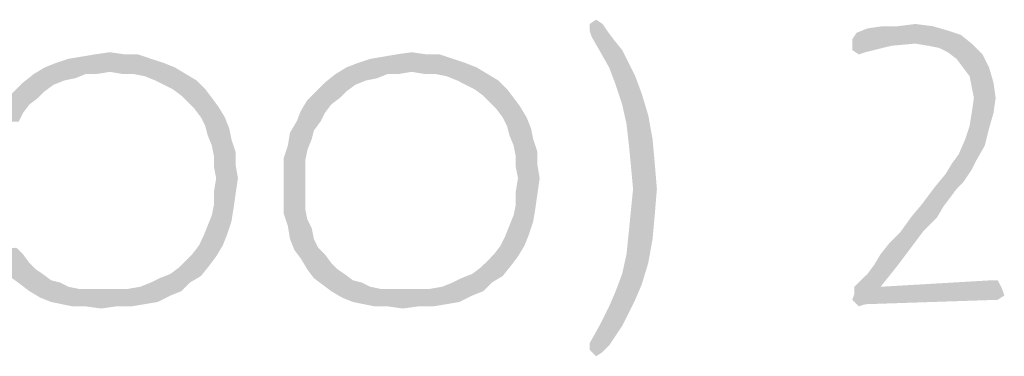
# Model space of a CAD drawing. Header units: inches. Extents: x -1.2 to 81.2, y -1.2 to 52.9.
# Tile 17 of 39: x 75.52 to 76.751, y 1.163 to 1.584. Entities that reach past the tile are written whole.
import ezdxf

# ---------------------------------------------------------------- set-up
doc = ezdxf.new("R2010")
doc.units = ezdxf.units.IN
doc.header["$LTSCALE"] = 4.4
doc.header["$MEASUREMENT"] = 0
doc.layers.get('0').update_dxf_attribs({"linetype": 'CONTINUOUS'})

msp = doc.modelspace()

# ---------------------------------------------------------------- linework, layer by layer
at = {"color": 2, "linetype": 'CONTINUOUS'}
for points in [[(76.2327, 1.5788), (76.2408, 1.5842), (76.249, 1.5788)], [(76.249, 1.5788), (76.2327, 1.5706), (76.2327, 1.5788)], [(76.2327, 1.5706), (76.249, 1.5788), (76.2544, 1.5706)], [(76.6182, 1.5761), (76.6616, 1.5761), (76.5802, 1.5733)], [(76.6182, 1.5761), (76.5802, 1.5733), (76.5992, 1.5761)], [(76.5802, 1.5733), (76.6616, 1.5761), (76.6806, 1.5706)], [(76.6182, 1.5761), (76.6399, 1.5788), (76.6616, 1.5761)], [(76.2544, 1.5706), (76.2354, 1.5625), (76.2327, 1.5706)], [(76.2354, 1.5625), (76.2544, 1.5706), (76.2625, 1.5598)], [(76.6969, 1.5652), (76.5612, 1.5598), (76.5666, 1.5679)], [(76.6399, 1.5543), (76.5612, 1.5598), (76.6969, 1.5652)], [(76.6806, 1.5706), (76.5666, 1.5679), (76.5802, 1.5733)], [(76.5666, 1.5679), (76.6806, 1.5706), (76.6969, 1.5652)], [(76.6399, 1.5543), (76.6969, 1.5652), (76.7105, 1.5543)], [(76.2625, 1.5598), (76.2463, 1.5435), (76.2354, 1.5625)], [(76.2625, 1.5598), (76.2734, 1.5462), (76.2463, 1.5435)], [(76.5612, 1.5598), (76.6399, 1.5543), (76.6101, 1.5516)], [(76.6101, 1.5516), (76.5612, 1.5462), (76.5612, 1.5598)], [(76.5612, 1.5462), (76.6101, 1.5516), (76.5775, 1.5435)], [(76.7105, 1.5543), (76.6562, 1.5516), (76.6399, 1.5543)], [(76.6698, 1.5489), (76.6562, 1.5516), (76.7105, 1.5543)], [(76.6806, 1.5435), (76.6698, 1.5489), (76.7105, 1.5543)], [(76.6806, 1.5435), (76.7105, 1.5543), (76.7241, 1.5408)], [(75.5811, 1.5353), (75.5974, 1.538), (75.668, 1.5408)], [(75.5811, 1.5353), (75.668, 1.5408), (75.6843, 1.5353)], [(75.6517, 1.5408), (75.668, 1.5408), (75.5974, 1.538)], [(75.6517, 1.5408), (75.5974, 1.538), (75.6137, 1.5408)], [(75.6137, 1.5408), (75.6327, 1.5435), (75.6517, 1.5408)], [(75.9585, 1.5353), (75.9748, 1.538), (76.0454, 1.5408)], [(75.9585, 1.5353), (76.0454, 1.5408), (76.0616, 1.5353)], [(76.0291, 1.5408), (76.0454, 1.5408), (75.9748, 1.538)], [(76.0291, 1.5408), (75.9748, 1.538), (75.9911, 1.5408)], [(75.9911, 1.5408), (76.0101, 1.5435), (76.0291, 1.5408)], [(76.2463, 1.5435), (76.2734, 1.5462), (76.2816, 1.5299)], [(76.2816, 1.5299), (76.2571, 1.5245), (76.2463, 1.5435)], [(76.5775, 1.5435), (76.5693, 1.5408), (76.5612, 1.5462)], [(76.7241, 1.5408), (76.6915, 1.5353), (76.6806, 1.5435)], [(76.6996, 1.5245), (76.6915, 1.5353), (76.7241, 1.5408)], [(76.6996, 1.5245), (76.7241, 1.5408), (76.7322, 1.5245)], [(75.7006, 1.5299), (75.5512, 1.5245), (75.5648, 1.5299)], [(75.5512, 1.5245), (75.7006, 1.5299), (75.7141, 1.5245)], [(75.6843, 1.5353), (75.5648, 1.5299), (75.5811, 1.5353)], [(75.5648, 1.5299), (75.6843, 1.5353), (75.7006, 1.5299)], [(76.0779, 1.5299), (75.9286, 1.5245), (75.9422, 1.5299)], [(75.9286, 1.5245), (76.0779, 1.5299), (76.0915, 1.5245)], [(76.0616, 1.5353), (75.9422, 1.5299), (75.9585, 1.5353)], [(75.9422, 1.5299), (76.0616, 1.5353), (76.0779, 1.5299)], [(76.2571, 1.5245), (76.2816, 1.5299), (76.2897, 1.5136)], [(75.6028, 1.5163), (75.5892, 1.5109), (75.5241, 1.5055)], [(75.6028, 1.5163), (75.5241, 1.5055), (75.5377, 1.5163)], [(75.7141, 1.5245), (75.6327, 1.519), (75.5377, 1.5163)], [(75.7141, 1.5245), (75.5377, 1.5163), (75.5512, 1.5245)], [(75.6028, 1.5163), (75.5377, 1.5163), (75.6327, 1.519)], [(75.6028, 1.5163), (75.6327, 1.519), (75.6164, 1.5163)], [(75.649, 1.5163), (75.6327, 1.519), (75.7141, 1.5245)], [(75.6625, 1.5163), (75.649, 1.5163), (75.7141, 1.5245)], [(75.6625, 1.5163), (75.7141, 1.5245), (75.7277, 1.5163)], [(75.7277, 1.5163), (75.6761, 1.5136), (75.6625, 1.5163)], [(75.6897, 1.5082), (75.6761, 1.5136), (75.7277, 1.5163)], [(75.6897, 1.5082), (75.7277, 1.5163), (75.7413, 1.5082)], [(75.9802, 1.5163), (75.9666, 1.5109), (75.9015, 1.5055)], [(75.9802, 1.5163), (75.9015, 1.5055), (75.915, 1.5163)], [(76.0915, 1.5245), (76.0101, 1.519), (75.915, 1.5163)], [(76.0915, 1.5245), (75.915, 1.5163), (75.9286, 1.5245)], [(75.9802, 1.5163), (75.915, 1.5163), (76.0101, 1.519)], [(75.9802, 1.5163), (76.0101, 1.519), (75.9938, 1.5163)], [(76.0263, 1.5163), (76.0101, 1.519), (76.0915, 1.5245)], [(76.0399, 1.5163), (76.0263, 1.5163), (76.0915, 1.5245)], [(76.0399, 1.5163), (76.0915, 1.5245), (76.1051, 1.5163)], [(76.1051, 1.5163), (76.0535, 1.5136), (76.0399, 1.5163)], [(76.0671, 1.5082), (76.0535, 1.5136), (76.1051, 1.5163)], [(76.0671, 1.5082), (76.1051, 1.5163), (76.1187, 1.5082)], [(76.2897, 1.5136), (76.2653, 1.5027), (76.2571, 1.5245)], [(76.7322, 1.5245), (76.7078, 1.5136), (76.6996, 1.5245)], [(76.7078, 1.5136), (76.7322, 1.5245), (76.7377, 1.5055)], [(75.5621, 1.5027), (75.5132, 1.4946), (75.5241, 1.5055)], [(75.5132, 1.4946), (75.5621, 1.5027), (75.5512, 1.4946)], [(75.5892, 1.5109), (75.5757, 1.5082), (75.5241, 1.5055)], [(75.5241, 1.5055), (75.5757, 1.5082), (75.5621, 1.5027)], [(75.7413, 1.5082), (75.7006, 1.5027), (75.6897, 1.5082)], [(75.7114, 1.4973), (75.7006, 1.5027), (75.7413, 1.5082)], [(75.7114, 1.4973), (75.7413, 1.5082), (75.7521, 1.4973)], [(75.9395, 1.5027), (75.8906, 1.4946), (75.9015, 1.5055)], [(75.8906, 1.4946), (75.9395, 1.5027), (75.9286, 1.4946)], [(75.9666, 1.5109), (75.953, 1.5082), (75.9015, 1.5055)], [(75.9015, 1.5055), (75.953, 1.5082), (75.9395, 1.5027)], [(76.1187, 1.5082), (76.0779, 1.5027), (76.0671, 1.5082)], [(76.0888, 1.4973), (76.0779, 1.5027), (76.1187, 1.5082)], [(76.0888, 1.4973), (76.1187, 1.5082), (76.1295, 1.4973)], [(76.2653, 1.5027), (76.2897, 1.5136), (76.2978, 1.4919)], [(76.2978, 1.4919), (76.2734, 1.4783), (76.2653, 1.5027)], [(76.7377, 1.5055), (76.7105, 1.5), (76.7078, 1.5136)], [(76.7132, 1.4865), (76.7105, 1.5), (76.7377, 1.5055)], [(76.7132, 1.4865), (76.7377, 1.5055), (76.7404, 1.4865)], [(75.5512, 1.4946), (75.5431, 1.4865), (75.5024, 1.4837)], [(75.5512, 1.4946), (75.5024, 1.4837), (75.5132, 1.4946)], [(75.7521, 1.4973), (75.7223, 1.4892), (75.7114, 1.4973)], [(75.7223, 1.4892), (75.7521, 1.4973), (75.7603, 1.4865)], [(75.9286, 1.4946), (75.9205, 1.4865), (75.8797, 1.4837)], [(75.9286, 1.4946), (75.8797, 1.4837), (75.8906, 1.4946)], [(76.1295, 1.4973), (76.0996, 1.4892), (76.0888, 1.4973)], [(76.0996, 1.4892), (76.1295, 1.4973), (76.1377, 1.4865)], [(76.2734, 1.4783), (76.2978, 1.4919), (76.306, 1.4647)], [(75.5322, 1.4783), (75.4942, 1.4702), (75.5024, 1.4837)], [(75.4942, 1.4702), (75.5322, 1.4783), (75.5241, 1.4675)], [(75.5024, 1.4837), (75.5431, 1.4865), (75.5322, 1.4783)], [(75.7603, 1.4865), (75.7304, 1.481), (75.7223, 1.4892)], [(75.7304, 1.481), (75.7603, 1.4865), (75.7684, 1.4756)], [(75.7684, 1.4756), (75.7386, 1.4729), (75.7304, 1.481)], [(75.9096, 1.4783), (75.8716, 1.4702), (75.8797, 1.4837)], [(75.8716, 1.4702), (75.9096, 1.4783), (75.9015, 1.4675)], [(75.8797, 1.4837), (75.9205, 1.4865), (75.9096, 1.4783)], [(76.1377, 1.4865), (76.1078, 1.481), (76.0996, 1.4892)], [(76.1078, 1.481), (76.1377, 1.4865), (76.1458, 1.4756)], [(76.1458, 1.4756), (76.1159, 1.4729), (76.1078, 1.481)], [(76.306, 1.4647), (76.2788, 1.4539), (76.2734, 1.4783)], [(76.7404, 1.4865), (76.7105, 1.4675), (76.7132, 1.4865)], [(76.7105, 1.4675), (76.7404, 1.4865), (76.7377, 1.4675)], [(75.5241, 1.4675), (75.4888, 1.4566), (75.4942, 1.4702)], [(75.4888, 1.4566), (75.5241, 1.4675), (75.5187, 1.4566)], [(75.7467, 1.462), (75.7386, 1.4729), (75.7684, 1.4756)], [(75.7467, 1.462), (75.7684, 1.4756), (75.7766, 1.462)], [(75.9015, 1.4675), (75.8662, 1.4566), (75.8716, 1.4702)], [(75.8662, 1.4566), (75.9015, 1.4675), (75.896, 1.4566)], [(76.1241, 1.462), (76.1159, 1.4729), (76.1458, 1.4756)], [(76.1241, 1.462), (76.1458, 1.4756), (76.1539, 1.462)], [(76.7377, 1.4675), (76.7078, 1.4512), (76.7105, 1.4675)], [(76.7078, 1.4512), (76.7377, 1.4675), (76.7322, 1.4484)], [(75.7766, 1.462), (75.7521, 1.4512), (75.7467, 1.462)], [(75.7521, 1.4512), (75.7766, 1.462), (75.782, 1.4484)], [(75.896, 1.4566), (75.8879, 1.4457), (75.858, 1.443)], [(75.896, 1.4566), (75.858, 1.443), (75.8662, 1.4566)], [(76.1539, 1.462), (76.1295, 1.4512), (76.1241, 1.462)], [(76.1295, 1.4512), (76.1539, 1.462), (76.1594, 1.4484)], [(76.2788, 1.4539), (76.306, 1.4647), (76.3114, 1.4349)], [(76.3114, 1.4349), (76.2816, 1.4294), (76.2788, 1.4539)], [(75.782, 1.4484), (75.7549, 1.4403), (75.7521, 1.4512)], [(75.7549, 1.4403), (75.782, 1.4484), (75.7847, 1.4349)], [(75.8852, 1.4349), (75.8553, 1.4267), (75.858, 1.443)], [(75.858, 1.443), (75.8879, 1.4457), (75.8852, 1.4349)], [(76.1594, 1.4484), (76.1322, 1.4403), (76.1295, 1.4512)], [(76.1322, 1.4403), (76.1594, 1.4484), (76.1621, 1.4349)], [(76.7322, 1.4484), (76.7024, 1.4349), (76.7078, 1.4512)], [(76.7024, 1.4349), (76.7322, 1.4484), (76.7268, 1.4267)], [(75.7847, 1.4349), (75.7603, 1.4267), (75.7549, 1.4403)], [(75.7603, 1.4267), (75.7847, 1.4349), (75.7901, 1.4186)], [(75.8553, 1.4267), (75.8852, 1.4349), (75.8797, 1.4213)], [(76.1621, 1.4349), (76.1377, 1.4267), (76.1322, 1.4403)], [(76.1377, 1.4267), (76.1621, 1.4349), (76.1675, 1.4186)], [(76.2816, 1.4294), (76.3114, 1.4349), (76.3141, 1.405)], [(76.3141, 1.405), (76.2843, 1.4023), (76.2816, 1.4294)], [(76.7268, 1.4267), (76.6942, 1.4159), (76.7024, 1.4349)], [(75.7901, 1.4186), (75.763, 1.4132), (75.7603, 1.4267)], [(75.763, 1.4132), (75.7901, 1.4186), (75.7901, 1.4023)], [(75.8797, 1.4213), (75.8499, 1.4104), (75.8553, 1.4267)], [(75.8499, 1.4104), (75.8797, 1.4213), (75.877, 1.4077)], [(76.1675, 1.4186), (76.1404, 1.4132), (76.1377, 1.4267)], [(76.1404, 1.4132), (76.1675, 1.4186), (76.1675, 1.4023)], [(76.6942, 1.4159), (76.7268, 1.4267), (76.7159, 1.4077)], [(75.7901, 1.4023), (75.763, 1.3996), (75.763, 1.4132)], [(75.877, 1.4077), (75.8499, 1.3942), (75.8499, 1.4104)], [(75.8499, 1.3942), (75.877, 1.4077), (75.877, 1.3942)], [(76.1675, 1.4023), (76.1404, 1.3996), (76.1404, 1.4132)], [(76.287, 1.3724), (76.2843, 1.4023), (76.3141, 1.405)], [(76.287, 1.3724), (76.3141, 1.405), (76.3168, 1.3724)], [(76.7105, 1.3969), (76.6779, 1.3914), (76.6861, 1.405)], [(76.7159, 1.4077), (76.6861, 1.405), (76.6942, 1.4159)], [(76.6861, 1.405), (76.7159, 1.4077), (76.7105, 1.3969)], [(75.7657, 1.386), (75.763, 1.3996), (75.7901, 1.4023)], [(75.7657, 1.386), (75.7901, 1.4023), (75.7929, 1.386)], [(75.877, 1.3942), (75.877, 1.3779), (75.8499, 1.3751)], [(75.877, 1.3942), (75.8499, 1.3751), (75.8499, 1.3942)], [(76.1431, 1.386), (76.1404, 1.3996), (76.1675, 1.4023)], [(76.1431, 1.386), (76.1675, 1.4023), (76.1702, 1.386)], [(76.7051, 1.3887), (76.6644, 1.3751), (76.6779, 1.3914)], [(76.6779, 1.3914), (76.7105, 1.3969), (76.7051, 1.3887)], [(75.7929, 1.386), (75.763, 1.3697), (75.7657, 1.386)], [(75.763, 1.3697), (75.7929, 1.386), (75.7901, 1.367)], [(76.1702, 1.386), (76.1404, 1.3697), (76.1431, 1.386)], [(76.1404, 1.3697), (76.1702, 1.386), (76.1675, 1.367)], [(76.7051, 1.3887), (76.6996, 1.3806), (76.6644, 1.3751)], [(76.6644, 1.3751), (76.6996, 1.3806), (76.6915, 1.3724)], [(75.7901, 1.367), (75.763, 1.3534), (75.763, 1.3697)], [(75.763, 1.3534), (75.7901, 1.367), (75.7874, 1.348)], [(75.8499, 1.3751), (75.877, 1.3779), (75.877, 1.3616)], [(75.877, 1.3616), (75.8499, 1.3589), (75.8499, 1.3751)], [(76.1675, 1.367), (76.1404, 1.3534), (76.1404, 1.3697)], [(76.1404, 1.3534), (76.1675, 1.367), (76.1648, 1.348)], [(76.3168, 1.3724), (76.2843, 1.3453), (76.287, 1.3724)], [(76.2843, 1.3453), (76.3168, 1.3724), (76.3141, 1.3399)], [(76.6915, 1.3724), (76.6481, 1.3534), (76.6644, 1.3751)], [(76.6915, 1.3724), (76.6834, 1.3616), (76.6481, 1.3534)], [(75.8499, 1.3589), (75.877, 1.3616), (75.877, 1.348)], [(75.877, 1.348), (75.8499, 1.3426), (75.8499, 1.3589)], [(76.6481, 1.3534), (76.6834, 1.3616), (76.6752, 1.3507)], [(75.7874, 1.348), (75.7603, 1.3399), (75.763, 1.3534)], [(75.7603, 1.3399), (75.7874, 1.348), (75.7847, 1.3317)], [(75.8499, 1.3426), (75.877, 1.348), (75.8797, 1.3344)], [(75.8797, 1.3344), (75.8553, 1.3263), (75.8499, 1.3426)], [(76.1648, 1.348), (76.1377, 1.3399), (76.1404, 1.3534)], [(76.1377, 1.3399), (76.1648, 1.348), (76.1621, 1.3317)], [(76.3141, 1.3399), (76.2816, 1.3181), (76.2843, 1.3453)], [(76.6752, 1.3507), (76.6345, 1.3371), (76.6481, 1.3534)], [(76.6345, 1.3371), (76.6752, 1.3507), (76.6671, 1.3371)], [(75.7847, 1.3317), (75.7549, 1.3263), (75.7603, 1.3399)], [(75.7549, 1.3263), (75.7847, 1.3317), (75.7793, 1.3154)], [(75.8553, 1.3263), (75.8797, 1.3344), (75.8852, 1.3236)], [(76.1621, 1.3317), (76.1322, 1.3263), (76.1377, 1.3399)], [(76.1322, 1.3263), (76.1621, 1.3317), (76.1567, 1.3154)], [(76.2816, 1.3181), (76.3141, 1.3399), (76.3114, 1.31)], [(76.6671, 1.3371), (76.6508, 1.3208), (76.6209, 1.3181)], [(76.6671, 1.3371), (76.6209, 1.3181), (76.6345, 1.3371)], [(75.7793, 1.3154), (75.7494, 1.3127), (75.7549, 1.3263)], [(75.8852, 1.3236), (75.858, 1.31), (75.8553, 1.3263)], [(75.858, 1.31), (75.8852, 1.3236), (75.8879, 1.31)], [(76.1567, 1.3154), (76.1268, 1.3127), (76.1322, 1.3263)], [(76.3114, 1.31), (76.2788, 1.291), (76.2816, 1.3181)], [(76.6073, 1.3046), (76.6209, 1.3181), (76.6508, 1.3208)], [(76.6073, 1.3046), (76.6508, 1.3208), (76.6345, 1.2991)], [(75.744, 1.3018), (75.7494, 1.3127), (75.7793, 1.3154)], [(75.744, 1.3018), (75.7793, 1.3154), (75.7739, 1.3018)], [(75.8879, 1.31), (75.8635, 1.2964), (75.858, 1.31)], [(75.8879, 1.31), (75.8933, 1.2991), (75.8635, 1.2964)], [(76.1214, 1.3018), (76.1268, 1.3127), (76.1567, 1.3154)], [(76.1214, 1.3018), (76.1567, 1.3154), (76.1512, 1.3018)], [(76.2788, 1.291), (76.3114, 1.31), (76.306, 1.2801)], [(75.4861, 1.2964), (75.5159, 1.2991), (75.5241, 1.291)], [(75.5241, 1.291), (75.4942, 1.2856), (75.4861, 1.2964)], [(75.7739, 1.3018), (75.7358, 1.291), (75.744, 1.3018)], [(75.7358, 1.291), (75.7739, 1.3018), (75.7657, 1.2883)], [(75.8635, 1.2964), (75.8933, 1.2991), (75.9015, 1.291)], [(75.9015, 1.291), (75.8716, 1.2856), (75.8635, 1.2964)], [(76.1512, 1.3018), (76.1132, 1.291), (76.1214, 1.3018)], [(76.1132, 1.291), (76.1512, 1.3018), (76.1431, 1.2883)], [(76.5883, 1.2774), (76.5965, 1.291), (76.6345, 1.2991)], [(76.5883, 1.2774), (76.6345, 1.2991), (76.6182, 1.2774)], [(76.6345, 1.2991), (76.5965, 1.291), (76.6073, 1.3046)], [(75.4942, 1.2856), (75.5241, 1.291), (75.5322, 1.2801)], [(75.5322, 1.2801), (75.5024, 1.272), (75.4942, 1.2856)], [(75.7576, 1.2774), (75.7196, 1.2747), (75.7277, 1.2828)], [(75.7657, 1.2883), (75.7277, 1.2828), (75.7358, 1.291)], [(75.7277, 1.2828), (75.7657, 1.2883), (75.7576, 1.2774)], [(75.8716, 1.2856), (75.9015, 1.291), (75.9096, 1.2801)], [(75.9096, 1.2801), (75.8797, 1.272), (75.8716, 1.2856)], [(76.1349, 1.2774), (76.0969, 1.2747), (76.1051, 1.2828)], [(76.1431, 1.2883), (76.1051, 1.2828), (76.1132, 1.291)], [(76.1051, 1.2828), (76.1431, 1.2883), (76.1349, 1.2774)], [(76.306, 1.2801), (76.2734, 1.2665), (76.2788, 1.291)], [(75.5024, 1.272), (75.5322, 1.2801), (75.5404, 1.272)], [(75.5404, 1.272), (75.5105, 1.2611), (75.5024, 1.272)], [(75.5404, 1.272), (75.5485, 1.2665), (75.5105, 1.2611)], [(75.7087, 1.2665), (75.7196, 1.2747), (75.7576, 1.2774)], [(75.7087, 1.2665), (75.7576, 1.2774), (75.7467, 1.2638)], [(75.8797, 1.272), (75.9096, 1.2801), (75.9177, 1.272)], [(75.9177, 1.272), (75.8879, 1.2611), (75.8797, 1.272)], [(75.9177, 1.272), (75.9259, 1.2665), (75.8879, 1.2611)], [(76.0861, 1.2665), (76.0969, 1.2747), (76.1349, 1.2774)], [(76.0861, 1.2665), (76.1349, 1.2774), (76.1241, 1.2638)], [(76.2734, 1.2665), (76.306, 1.2801), (76.2978, 1.253)], [(76.5639, 1.2503), (76.572, 1.2584), (76.6182, 1.2774)], [(76.5639, 1.2503), (76.6182, 1.2774), (76.5965, 1.2503)], [(76.572, 1.2584), (76.5802, 1.2665), (76.6182, 1.2774)], [(76.6182, 1.2774), (76.5802, 1.2665), (76.5883, 1.2774)], [(75.5105, 1.2611), (75.5485, 1.2665), (75.5594, 1.2584)], [(75.5594, 1.2584), (75.5214, 1.253), (75.5105, 1.2611)], [(75.5594, 1.2584), (75.5702, 1.2557), (75.5214, 1.253)], [(75.6843, 1.2557), (75.6951, 1.2611), (75.7467, 1.2638)], [(75.6843, 1.2557), (75.7467, 1.2638), (75.7331, 1.2557)], [(75.7467, 1.2638), (75.6951, 1.2611), (75.7087, 1.2665)], [(75.8879, 1.2611), (75.9259, 1.2665), (75.9368, 1.2584)], [(75.9368, 1.2584), (75.8987, 1.253), (75.8879, 1.2611)], [(75.9368, 1.2584), (75.9476, 1.2557), (75.8987, 1.253)], [(76.0616, 1.2557), (76.0725, 1.2611), (76.1241, 1.2638)], [(76.0616, 1.2557), (76.1241, 1.2638), (76.1105, 1.2557)], [(76.1241, 1.2638), (76.0725, 1.2611), (76.0861, 1.2665)], [(76.2978, 1.253), (76.2653, 1.2448), (76.2734, 1.2665)], [(76.7431, 1.2584), (76.5965, 1.2503), (76.7349, 1.2584)], [(76.5965, 1.2503), (76.7431, 1.2584), (76.7485, 1.2475)], [(75.5214, 1.253), (75.5702, 1.2557), (75.5811, 1.2503)], [(75.5811, 1.2503), (75.5322, 1.2448), (75.5214, 1.253)], [(75.5811, 1.2503), (75.5947, 1.2475), (75.5322, 1.2448)], [(75.6381, 1.2475), (75.6544, 1.2475), (75.5322, 1.2448)], [(75.6218, 1.2475), (75.6381, 1.2475), (75.5322, 1.2448)], [(75.6082, 1.2475), (75.6218, 1.2475), (75.5322, 1.2448)], [(75.5947, 1.2475), (75.6082, 1.2475), (75.5322, 1.2448)], [(75.7223, 1.2448), (75.5322, 1.2448), (75.6544, 1.2475)], [(75.7223, 1.2448), (75.5458, 1.2367), (75.5322, 1.2448)], [(75.7223, 1.2448), (75.7087, 1.2394), (75.5458, 1.2367)], [(75.6544, 1.2475), (75.6707, 1.2503), (75.7331, 1.2557)], [(75.6544, 1.2475), (75.7331, 1.2557), (75.7223, 1.2448)], [(75.7331, 1.2557), (75.6707, 1.2503), (75.6843, 1.2557)], [(75.8987, 1.253), (75.9476, 1.2557), (75.9585, 1.2503)], [(75.9585, 1.2503), (75.9096, 1.2448), (75.8987, 1.253)], [(75.9585, 1.2503), (75.972, 1.2475), (75.9096, 1.2448)], [(76.0155, 1.2475), (76.0318, 1.2475), (75.9096, 1.2448)], [(75.9992, 1.2475), (76.0155, 1.2475), (75.9096, 1.2448)], [(75.9856, 1.2475), (75.9992, 1.2475), (75.9096, 1.2448)], [(75.972, 1.2475), (75.9856, 1.2475), (75.9096, 1.2448)], [(76.0996, 1.2448), (75.9096, 1.2448), (76.0318, 1.2475)], [(76.0996, 1.2448), (75.9232, 1.2367), (75.9096, 1.2448)], [(76.0996, 1.2448), (76.0861, 1.2394), (75.9232, 1.2367)], [(76.0318, 1.2475), (76.0481, 1.2503), (76.1105, 1.2557)], [(76.0318, 1.2475), (76.1105, 1.2557), (76.0996, 1.2448)], [(76.1105, 1.2557), (76.0481, 1.2503), (76.0616, 1.2557)], [(76.2897, 1.234), (76.2571, 1.2258), (76.2653, 1.2448)], [(76.2653, 1.2448), (76.2978, 1.253), (76.2897, 1.234)], [(76.5965, 1.2503), (76.7485, 1.2475), (76.5639, 1.2421)], [(76.5965, 1.2503), (76.5639, 1.2421), (76.5639, 1.2503)], [(76.5639, 1.2421), (76.7485, 1.2475), (76.7512, 1.2394)], [(75.5594, 1.2313), (75.5458, 1.2367), (75.7087, 1.2394)], [(75.5594, 1.2313), (75.7087, 1.2394), (75.6924, 1.2313)], [(75.6924, 1.2313), (75.573, 1.2285), (75.5594, 1.2313)], [(75.573, 1.2285), (75.6924, 1.2313), (75.6761, 1.2285)], [(75.9368, 1.2313), (75.9232, 1.2367), (76.0861, 1.2394)], [(75.9368, 1.2313), (76.0861, 1.2394), (76.0698, 1.2313)], [(76.0698, 1.2313), (75.9503, 1.2285), (75.9368, 1.2313)], [(75.9503, 1.2285), (76.0698, 1.2313), (76.0535, 1.2285)], [(76.2571, 1.2258), (76.2897, 1.234), (76.2816, 1.2177)], [(76.7512, 1.2394), (76.5612, 1.234), (76.5639, 1.2421)], [(76.5612, 1.234), (76.7512, 1.2394), (76.7431, 1.234)], [(76.5612, 1.234), (76.7431, 1.234), (76.5775, 1.2285)], [(76.5775, 1.2285), (76.5693, 1.2258), (76.5612, 1.234)], [(75.6761, 1.2285), (75.5865, 1.2258), (75.573, 1.2285)], [(75.6028, 1.2258), (75.5865, 1.2258), (75.6761, 1.2285)], [(75.6408, 1.2258), (75.6028, 1.2258), (75.6761, 1.2285)], [(75.6408, 1.2258), (75.6218, 1.2231), (75.6028, 1.2258)], [(75.6408, 1.2258), (75.6761, 1.2285), (75.6598, 1.2258)], [(76.0535, 1.2285), (75.9639, 1.2258), (75.9503, 1.2285)], [(75.9802, 1.2258), (75.9639, 1.2258), (76.0535, 1.2285)], [(76.0182, 1.2258), (75.9802, 1.2258), (76.0535, 1.2285)], [(76.0182, 1.2258), (75.9992, 1.2231), (75.9802, 1.2258)], [(76.0182, 1.2258), (76.0535, 1.2285), (76.0372, 1.2258)], [(76.2816, 1.2177), (76.2463, 1.2041), (76.2571, 1.2258)], [(76.2463, 1.2041), (76.2816, 1.2177), (76.2734, 1.2014)], [(76.2734, 1.2014), (76.2327, 1.1797), (76.2463, 1.2041)], [(76.2734, 1.2014), (76.2625, 1.1851), (76.2327, 1.1797)], [(76.2327, 1.1797), (76.2625, 1.1851), (76.2571, 1.177)], [(76.2571, 1.177), (76.2327, 1.1715), (76.2327, 1.1797)], [(76.2327, 1.1715), (76.2571, 1.177), (76.249, 1.1688)], [(76.249, 1.1688), (76.2408, 1.1634), (76.2327, 1.1715)]]:
    msp.add_solid(points, dxfattribs=at)

doc.saveas('drawing.dxf')
